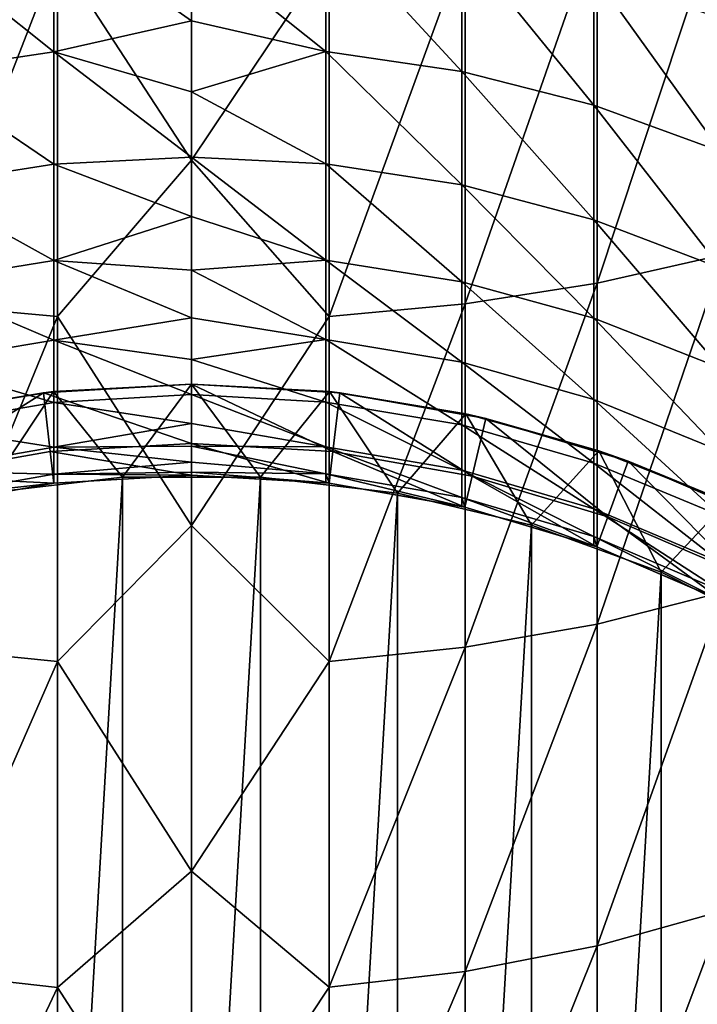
# Model space of a CAD drawing. Header units: metres. Extents: x -109 to 109, y -315 to 32.
# Tile 7 of 256: x -1.88 to 5.55, y -293.8 to -283.01. Entities that reach past the tile are written whole.
import ezdxf

# ---------------------------------------------------------------- set-up
doc = ezdxf.new("R2010")
doc.units = ezdxf.units.M
doc.layers.add('solid_K244242000C74_AAA', color=7, linetype='CONTINUOUS')

msp = doc.modelspace()

# ---------------------------------------------------------------- linework, layer by layer
at = {"layer": 'solid_K244242000C74_AAA'}
for points in [[(-1.471642, -282.294189, 362.104584), (0, -284.546051, 360.989899), (0, -280.354218, 363.140045)], [(1.509208, -282.292206, 362.100708), (0, -280.354218, 363.140045), (0, -284.546051, 360.989899)], [(4.449104, -285.895416, 359.284454), (5.838444, -285.582031, 358.773041), (5.838444, -281.70343, 360.94516)], [(4.449104, -281.975708, 361.479584), (4.449104, -285.895416, 359.284454), (5.838444, -281.70343, 360.94516)], [(-1.509208, -281.960327, 329.36145), (-1.509208, -283.360107, 327.266541), (-2.999478, -282.172974, 329.515961)], [(0, -283.019165, 327.647125), (-1.509208, -283.360107, 327.266541), (-1.509208, -281.960327, 329.36145)], [(0, -282.181458, 328.900818), (0, -283.019165, 327.647125), (-1.509208, -281.960327, 329.36145)], [(1.471642, -281.956818, 329.358917), (1.471642, -283.356415, 327.264282), (0, -282.181458, 328.900818)], [(2.96267, -283.576843, 327.399353), (1.471642, -283.356415, 327.264282), (1.471642, -281.956818, 329.358917)], [(2.96267, -282.165955, 329.510864), (2.96267, -283.576843, 327.399353), (1.471642, -281.956818, 329.358917)], [(2.999478, -286.122314, 359.654724), (4.449104, -285.895416, 359.284454), (4.449104, -281.975708, 361.479584)], [(2.999478, -282.172882, 361.866516), (2.999478, -286.122314, 359.654724), (4.449104, -281.975708, 361.479584)], [(-1.509208, -283.360107, 327.266541), (-2.999478, -283.584229, 327.4039), (-2.999478, -282.172974, 329.515961)], [(-2.96267, -282.176819, 361.874237), (-2.96267, -286.126831, 359.662109), (-1.471642, -282.294189, 362.104584)], [(1.471642, -283.356415, 327.264282), (0, -283.019165, 327.647125), (0, -282.181458, 328.900818)], [(1.509208, -286.259644, 359.878845), (2.999478, -286.122314, 359.654724), (2.999478, -282.172882, 361.866516)], [(1.509208, -282.292206, 362.100708), (1.509208, -286.259644, 359.878845), (2.999478, -282.172882, 361.866516)], [(4.413554, -283.943512, 327.624054), (2.96267, -283.576843, 327.399353), (2.96267, -282.165955, 329.510864)], [(4.413554, -282.513885, 329.763641), (4.413554, -283.943512, 327.624054), (2.96267, -282.165955, 329.510864)], [(-2.96267, -286.126831, 359.662109), (-1.471642, -286.261932, 359.882538), (-1.471642, -282.294189, 362.104584)], [(-1.471642, -282.294189, 362.104584), (-1.471642, -286.261932, 359.882538), (0, -284.546051, 360.989899)], [(1.509208, -282.292206, 362.100708), (0, -284.546051, 360.989899), (1.509208, -286.259644, 359.878845)], [(5.804632, -284.451447, 327.935333), (4.413554, -283.943512, 327.624054), (4.413554, -282.513885, 329.763641)], [(5.804632, -282.99585, 330.1138), (5.804632, -284.451447, 327.935333), (4.413554, -282.513885, 329.763641)], [(0, -283.019165, 327.647125), (0, -283.796875, 326.355347), (-1.509208, -283.360107, 327.266541)], [(1.471642, -283.356415, 327.264282), (0, -283.796875, 326.355347), (0, -283.019165, 327.647125)], [(-1.509208, -283.360107, 327.266541), (-1.509208, -284.591187, 325.068268), (-2.999478, -283.584229, 327.4039)], [(0, -284.512878, 325.028351), (-1.509208, -284.591187, 325.068268), (-1.509208, -283.360107, 327.266541)], [(0, -283.796875, 326.355347), (0, -284.512878, 325.028351), (-1.509208, -283.360107, 327.266541)], [(1.471642, -283.356415, 327.264282), (1.471642, -284.587341, 325.066284), (0, -283.796875, 326.355347)], [(2.96267, -284.817688, 325.183655), (1.471642, -284.587341, 325.066284), (1.471642, -283.356415, 327.264282)], [(2.96267, -283.576843, 327.399353), (2.96267, -284.817688, 325.183655), (1.471642, -283.356415, 327.264282)], [(-1.509208, -284.591187, 325.068268), (-2.999478, -284.825409, 325.187592), (-2.999478, -283.584229, 327.4039)], [(4.413554, -285.200867, 325.378906), (2.96267, -284.817688, 325.183655), (2.96267, -283.576843, 327.399353)], [(4.413554, -283.943512, 327.624054), (4.413554, -285.200867, 325.378906), (2.96267, -283.576843, 327.399353)], [(1.471642, -284.587341, 325.066284), (0, -284.512878, 325.028351), (0, -283.796875, 326.355347)], [(5.804632, -285.731659, 325.649353), (4.413554, -285.200867, 325.378906), (4.413554, -283.943512, 327.624054)], [(5.804632, -284.451447, 327.935333), (5.804632, -285.731659, 325.649353), (4.413554, -283.943512, 327.624054)], [(0, -284.512878, 325.028351), (0, -285.165558, 323.669128), (-1.509208, -284.591187, 325.068268)], [(-1.471642, -286.261932, 359.882538), (0, -288.5495, 358.506622), (0, -284.546051, 360.989899)], [(1.471642, -285.641998, 322.778503), (0, -285.165558, 323.669128), (0, -284.512878, 325.028351)], [(1.471642, -284.587341, 325.066284), (1.471642, -285.641998, 322.778503), (0, -284.512878, 325.028351)], [(1.509208, -286.259644, 359.878845), (0, -284.546051, 360.989899), (0, -288.5495, 358.506622)], [(-1.509208, -284.591187, 325.068268), (-1.509208, -285.646027, 322.780182), (-2.999478, -284.825409, 325.187592)], [(0, -285.165558, 323.669128), (-1.509208, -285.646027, 322.780182), (-1.509208, -284.591187, 325.068268)], [(2.96267, -285.880859, 322.877441), (1.471642, -285.641998, 322.778503), (1.471642, -284.587341, 325.066284)], [(2.96267, -284.817688, 325.183655), (2.96267, -285.880859, 322.877441), (1.471642, -284.587341, 325.066284)], [(-1.509208, -285.646027, 322.780182), (-2.999478, -285.888885, 322.880768), (-2.999478, -284.825409, 325.187592)], [(4.413554, -286.278168, 323.042023), (2.96267, -285.880859, 322.877441), (2.96267, -284.817688, 325.183655)], [(4.413554, -285.200867, 325.378906), (4.413554, -286.278168, 323.042023), (2.96267, -284.817688, 325.183655)], [(0, -285.165558, 323.669128), (0, -285.75351, 322.28064), (-1.509208, -285.646027, 322.780182)], [(1.471642, -285.641998, 322.778503), (0, -285.75351, 322.28064), (0, -285.165558, 323.669128)], [(5.804632, -286.828552, 323.269989), (4.413554, -286.278168, 323.042023), (4.413554, -285.200867, 325.378906)], [(5.804632, -285.731659, 325.649353), (5.804632, -286.828552, 323.269989), (4.413554, -285.200867, 325.378906)], [(1.471642, -285.641998, 322.778503), (1.471642, -286.513947, 320.415039), (0, -285.75351, 322.28064)], [(2.96267, -286.759827, 320.494934), (1.471642, -286.513947, 320.415039), (1.471642, -285.641998, 322.778503)], [(2.96267, -285.880859, 322.877441), (2.96267, -286.759827, 320.494934), (1.471642, -285.641998, 322.778503)], [(4.449104, -289.630768, 356.788544), (5.838444, -289.278229, 356.303314), (5.838444, -285.582031, 358.773041)], [(4.449104, -285.895416, 359.284454), (4.449104, -289.630768, 356.788544), (5.838444, -285.582031, 358.773041)], [(-1.509208, -285.646027, 322.780182), (-1.509208, -286.518066, 320.416382), (-2.999478, -285.888885, 322.880768)], [(0, -286.275391, 320.866028), (-1.509208, -286.518066, 320.416382), (-1.509208, -285.646027, 322.780182)], [(0, -285.75351, 322.28064), (0, -286.275391, 320.866028), (-1.509208, -285.646027, 322.780182)], [(1.471642, -286.513947, 320.415039), (0, -286.275391, 320.866028), (0, -285.75351, 322.28064)], [(-1.509208, -286.518066, 320.416382), (-2.999478, -286.768066, 320.497589), (-2.999478, -285.888885, 322.880768)], [(4.413554, -287.168823, 320.627808), (2.96267, -286.759827, 320.494934), (2.96267, -285.880859, 322.877441)], [(4.413554, -286.278168, 323.042023), (4.413554, -287.168823, 320.627808), (2.96267, -285.880859, 322.877441)], [(2.999478, -289.886047, 357.139862), (4.449104, -289.630768, 356.788544), (4.449104, -285.895416, 359.284454)], [(2.999478, -286.122314, 359.654724), (2.999478, -289.886047, 357.139862), (4.449104, -285.895416, 359.284454)], [(-2.96267, -286.126831, 359.662109), (-2.96267, -289.891144, 357.146881), (-1.471642, -286.261932, 359.882538)], [(1.509208, -290.040527, 357.352539), (2.999478, -289.886047, 357.139862), (2.999478, -286.122314, 359.654724)], [(1.509208, -286.259644, 359.878845), (1.509208, -290.040527, 357.352539), (2.999478, -286.122314, 359.654724)], [(-2.96267, -289.891144, 357.146881), (-1.471642, -290.043091, 357.356049), (-1.471642, -286.261932, 359.882538)], [(0, -286.275391, 320.866028), (0, -286.730072, 319.428375), (-1.509208, -286.518066, 320.416382)], [(-1.471642, -286.261932, 359.882538), (-1.471642, -290.043091, 357.356049), (0, -288.5495, 358.506622)], [(1.509208, -286.259644, 359.878845), (0, -288.5495, 358.506622), (1.509208, -290.040527, 357.352539)], [(1.471642, -286.513947, 320.415039), (0, -286.730072, 319.428375), (0, -286.275391, 320.866028)], [(5.804632, -287.735413, 320.81192), (4.413554, -287.168823, 320.627808), (4.413554, -286.278168, 323.042023)], [(5.804632, -286.828552, 323.269989), (5.804632, -287.735413, 320.81192), (4.413554, -286.278168, 323.042023)], [(-1.509208, -286.518066, 320.416382), (-1.509208, -287.201965, 317.991425), (-2.999478, -286.768066, 320.497589)], [(0, -287.116516, 317.970917), (-1.509208, -287.201965, 317.991425), (-1.509208, -286.518066, 320.416382)], [(0, -286.730072, 319.428375), (0, -287.116516, 317.970917), (-1.509208, -286.518066, 320.416382)], [(1.471642, -286.513947, 320.415039), (1.471642, -287.197754, 317.990417), (0, -286.730072, 319.428375)], [(2.96267, -287.449158, 318.050781), (1.471642, -287.197754, 317.990417), (1.471642, -286.513947, 320.415039)], [(2.96267, -286.759827, 320.494934), (2.96267, -287.449158, 318.050781), (1.471642, -286.513947, 320.415039)], [(-1.509208, -287.201965, 317.991425), (-2.999478, -287.457581, 318.052795), (-2.999478, -286.768066, 320.497589)], [(1.471642, -287.197754, 317.990417), (0, -287.116516, 317.970917), (0, -286.730072, 319.428375)], [(4.413554, -287.86731, 318.151154), (2.96267, -287.449158, 318.050781), (2.96267, -286.759827, 320.494934)], [(4.413554, -287.168823, 320.627808), (4.413554, -287.86731, 318.151154), (2.96267, -286.759827, 320.494934)], [(0, -287.650665, 304.800659), (0, -287.000671, 304.800659), (-1.625256, -287.095337, 304.800659)], [(-1.512247, -287.082581, 276.378021), (-1.625256, -287.095337, 304.800659), (0, -287.000671, 304.800659)], [(-1.512247, -287.082581, 276.378021), (0, -287.000671, 276.378021), (-0.755979, -288.022675, 275.800659)], [(-1.512247, -287.082581, 276.378021), (0, -287.000671, 304.800659), (0, -287.000671, 276.378021)], [(0, -287.000671, 276.378021), (0.755979, -288.022675, 275.800659), (-0.755979, -288.022675, 275.800659)], [(0, -287.000671, 276.378021), (1.512247, -287.082581, 276.378021), (0.755979, -288.022675, 275.800659)], [(1.549804, -287.740936, 304.800659), (1.625256, -287.095337, 304.800659), (0, -287.000671, 304.800659)], [(0, -287.000671, 276.378021), (0, -287.000671, 304.800659), (1.625256, -287.095337, 304.800659)], [(0, -287.650665, 304.800659), (1.549804, -287.740936, 304.800659), (0, -287.000671, 304.800659)], [(0, -287.000671, 276.378021), (1.625256, -287.095337, 304.800659), (1.512247, -287.082581, 276.378021)], [(-3.078771, -288.010529, 304.800659), (-1.625256, -287.095337, 304.800659), (-3.228702, -287.378052, 304.800659)], [(-3.00697, -287.327393, 276.378021), (-3.228702, -287.378052, 304.800659), (-1.625256, -287.095337, 304.800659)], [(-3.078771, -288.010529, 304.800659), (-1.549804, -287.740936, 304.800659), (-1.625256, -287.095337, 304.800659)], [(-3.00697, -287.327393, 276.378021), (-1.512247, -287.082581, 276.378021), (-2.257326, -288.198151, 275.800659)], [(-3.00697, -287.327393, 276.378021), (-1.625256, -287.095337, 304.800659), (-1.512247, -287.082581, 276.378021)], [(-1.512247, -287.082581, 276.378021), (-0.755979, -288.022675, 275.800659), (-2.257326, -288.198151, 275.800659)], [(-1.549804, -287.740936, 304.800659), (0, -287.650665, 304.800659), (-1.625256, -287.095337, 304.800659)], [(0, -287.116516, 317.970917), (0, -287.433868, 316.496857), (-1.509208, -287.201965, 317.991425)], [(1.471642, -287.68924, 315.519653), (0, -287.433868, 316.496857), (0, -287.116516, 317.970917)], [(1.471642, -287.197754, 317.990417), (1.471642, -287.68924, 315.519653), (0, -287.116516, 317.970917)], [(1.512247, -287.082581, 276.378021), (2.257326, -288.198151, 275.800659), (0.755979, -288.022675, 275.800659)], [(1.512247, -287.082581, 276.378021), (3.00697, -287.327393, 276.378021), (2.257326, -288.198151, 275.800659)], [(1.512247, -287.082581, 276.378021), (1.625256, -287.095337, 304.800659), (3.00697, -287.327393, 276.378021)], [(1.549804, -287.740936, 304.800659), (3.078771, -288.010529, 304.800659), (1.625256, -287.095337, 304.800659)], [(3.078771, -288.010529, 304.800659), (3.228702, -287.378052, 304.800659), (1.625256, -287.095337, 304.800659)], [(3.00697, -287.327393, 276.378021), (1.625256, -287.095337, 304.800659), (3.228702, -287.378052, 304.800659)], [(-1.509208, -287.201965, 317.991425), (-1.509208, -287.693512, 315.520325), (-2.999478, -287.457581, 318.052795)], [(0, -287.433868, 316.496857), (-1.509208, -287.693512, 315.520325), (-1.509208, -287.201965, 317.991425)], [(2.96267, -287.94458, 315.560089), (1.471642, -287.68924, 315.519653), (1.471642, -287.197754, 317.990417)], [(2.96267, -287.449158, 318.050781), (2.96267, -287.94458, 315.560089), (1.471642, -287.197754, 317.990417)], [(5.804632, -288.446594, 318.290253), (4.413554, -287.86731, 318.151154), (4.413554, -287.168823, 320.627808)], [(5.804632, -287.735413, 320.81192), (5.804632, -288.446594, 318.290253), (4.413554, -287.168823, 320.627808)], [(3.00697, -287.327393, 276.378021), (3.728525, -288.546844, 275.800659), (2.257326, -288.198151, 275.800659)], [(3.00697, -287.327393, 276.378021), (4.466217, -287.732178, 276.378021), (3.728525, -288.546844, 275.800659)], [(3.00697, -287.327393, 276.378021), (3.228702, -287.378052, 304.800659), (4.466217, -287.732178, 276.378021)], [(-1.509208, -287.693512, 315.520325), (-2.999478, -287.953125, 315.561432), (-2.999478, -287.457581, 318.052795)], [(0, -287.433868, 316.496857), (0, -287.681427, 315.009491), (-1.509208, -287.693512, 315.520325)], [(1.471642, -287.68924, 315.519653), (0, -287.681427, 315.009491), (0, -287.433868, 316.496857)], [(4.413554, -288.369324, 315.62735), (2.96267, -287.94458, 315.560089), (2.96267, -287.449158, 318.050781)], [(4.413554, -287.86731, 318.151154), (4.413554, -288.369324, 315.62735), (2.96267, -287.449158, 318.050781)], [(3.078771, -288.010529, 304.800659), (4.566006, -288.455811, 304.800659), (3.228702, -287.378052, 304.800659)], [(4.566006, -288.455811, 304.800659), (4.788324, -287.845001, 304.800659), (3.228702, -287.378052, 304.800659)], [(4.466217, -287.732178, 276.378021), (3.228702, -287.378052, 304.800659), (4.788324, -287.845001, 304.800659)], [(-1.509208, -287.693512, 315.520325), (-1.509208, -287.989655, 313.01825), (-2.999478, -287.953125, 315.561432)], [(-1.54982, -287.740936, 301.800659), (0, -288.000671, 301.450653), (0, -287.650665, 301.800659)], [(-1.54982, -287.740936, 301.800659), (0, -287.650665, 301.800659), (-1.549804, -287.740936, 304.800659)], [(0, -287.650665, 301.800659), (0, -287.650665, 304.800659), (-1.549804, -287.740936, 304.800659)], [(0, -287.681427, 315.009491), (0, -287.858643, 313.512115), (-1.509208, -287.693512, 315.520325)], [(0, -287.858643, 313.512115), (-1.509208, -287.989655, 313.01825), (-1.509208, -287.693512, 315.520325)], [(0, -287.650665, 301.800659), (0, -288.000671, 301.450653), (1.509208, -288.088562, 301.450653)], [(1.54982, -287.740936, 301.800659), (0, -287.650665, 301.800659), (1.509208, -288.088562, 301.450653)], [(1.54982, -287.740936, 301.800659), (1.549804, -287.740936, 304.800659), (0, -287.650665, 304.800659)], [(1.54982, -287.740936, 301.800659), (0, -287.650665, 304.800659), (0, -287.650665, 301.800659)], [(1.471642, -287.985321, 313.017914), (0, -287.858643, 313.512115), (0, -287.681427, 315.009491)], [(1.471642, -287.68924, 315.519653), (1.471642, -287.985321, 313.017914), (0, -287.681427, 315.009491)], [(2.96267, -288.243073, 313.038208), (1.471642, -287.985321, 313.017914), (1.471642, -287.68924, 315.519653)], [(2.96267, -287.94458, 315.560089), (2.96267, -288.243073, 313.038208), (1.471642, -287.68924, 315.519653)], [(-1.54982, -287.740936, 301.800659), (-1.549804, -287.740936, 304.800659), (-3.078771, -288.010529, 304.800659)], [(-1.54982, -287.740936, 301.800659), (-3.078771, -288.010529, 304.800659), (-3.078754, -288.010529, 301.800659)], [(-1.54982, -287.740936, 301.800659), (-3.078754, -288.010529, 301.800659), (-1.509208, -288.088562, 301.450653)], [(-1.54982, -287.740936, 301.800659), (-1.509208, -288.088562, 301.450653), (0, -288.000671, 301.450653)], [(1.54982, -287.740936, 301.800659), (1.509208, -288.088562, 301.450653), (2.998006, -288.351074, 301.450653)], [(3.078754, -288.010529, 301.800659), (3.078771, -288.010529, 304.800659), (1.549804, -287.740936, 304.800659)], [(3.078754, -288.010529, 301.800659), (1.549804, -287.740936, 304.800659), (1.54982, -287.740936, 301.800659)], [(3.078754, -288.010529, 301.800659), (1.54982, -287.740936, 301.800659), (2.998006, -288.351074, 301.450653)], [(4.466217, -287.732178, 276.378021), (5.148944, -289.063812, 275.800659), (3.728525, -288.546844, 275.800659)], [(4.466217, -287.732178, 276.378021), (5.873343, -288.292236, 276.378021), (5.148944, -289.063812, 275.800659)], [(4.466217, -287.732178, 276.378021), (4.788324, -287.845001, 304.800659), (5.873343, -288.292236, 276.378021)], [(0, -287.858643, 313.512115), (0, -287.965149, 312.008057), (-1.509208, -287.989655, 313.01825)], [(1.471642, -287.985321, 313.017914), (0, -287.965149, 312.008057), (0, -287.858643, 313.512115)], [(5.804632, -288.957733, 315.720551), (4.413554, -288.369324, 315.62735), (4.413554, -287.86731, 318.151154)], [(5.804632, -288.446594, 318.290253), (5.804632, -288.957733, 315.720551), (4.413554, -287.86731, 318.151154)], [(4.566006, -288.455811, 304.800659), (5.991282, -289.070587, 304.800659), (4.788324, -287.845001, 304.800659)], [(5.991282, -289.070587, 304.800659), (6.283051, -288.489746, 304.800659), (4.788324, -287.845001, 304.800659)], [(5.873343, -288.292236, 276.378021), (4.788324, -287.845001, 304.800659), (6.283051, -288.489746, 304.800659)], [(-3.078754, -288.010529, 301.800659), (-2.998006, -288.351074, 301.450653), (-1.509208, -288.088562, 301.450653)], [(-1.509208, -287.989655, 313.01825), (-2.999478, -288.251709, 313.038879), (-2.999478, -287.953125, 315.561432)], [(-1.509208, -287.989655, 313.01825), (-1.509208, -288.088562, 310.500671), (-2.999478, -288.251709, 313.038879)], [(0, -287.965149, 312.008057), (0, -288.000671, 310.500671), (-1.509208, -287.989655, 313.01825)], [(0, -288.000671, 310.500671), (-1.509208, -288.088562, 310.500671), (-1.509208, -287.989655, 313.01825)], [(-1.509208, -288.088562, 301.450653), (-1.509208, -288.088562, 310.500671), (0, -288.000671, 310.500671)], [(0, -288.000671, 301.450653), (-1.509208, -288.088562, 301.450653), (0, -288.000671, 310.500671)], [(1.471642, -288.084229, 310.500671), (0, -288.000671, 310.500671), (0, -287.965149, 312.008057)], [(1.471642, -287.985321, 313.017914), (1.471642, -288.084229, 310.500671), (0, -287.965149, 312.008057)], [(0, -288.000671, 301.450653), (0, -288.000671, 310.500671), (1.471642, -288.084229, 310.500671)], [(0, -288.000671, 301.450653), (1.471642, -288.084229, 310.500671), (1.509208, -288.088562, 310.500671)], [(1.509208, -288.088562, 301.450653), (0, -288.000671, 301.450653), (1.509208, -288.088562, 310.500671)], [(1.509208, -288.088562, 310.500671), (1.471642, -288.084229, 310.500671), (1.471642, -287.985321, 313.017914)], [(2.96267, -288.342743, 310.500671), (1.509208, -288.088562, 310.500671), (1.471642, -287.985321, 313.017914)], [(2.96267, -288.243073, 313.038208), (2.96267, -288.342743, 310.500671), (1.471642, -287.985321, 313.017914)], [(4.413554, -288.671783, 313.07193), (2.96267, -288.243073, 313.038208), (2.96267, -287.94458, 315.560089)], [(4.413554, -288.369324, 315.62735), (4.413554, -288.671783, 313.07193), (2.96267, -287.94458, 315.560089)], [(3.078754, -288.010529, 301.800659), (2.998006, -288.351074, 301.450653), (4.446262, -288.784668, 301.450653)], [(4.565972, -288.45578, 301.800659), (3.078754, -288.010529, 301.800659), (4.446262, -288.784668, 301.450653)], [(4.565972, -288.45578, 301.800659), (3.078771, -288.010529, 304.800659), (3.078754, -288.010529, 301.800659)], [(4.565972, -288.45578, 301.800659), (4.566006, -288.455811, 304.800659), (3.078771, -288.010529, 304.800659)], [(-1.509208, -288.088562, 310.500671), (-2.999478, -288.35144, 310.500671), (-2.999478, -288.251709, 313.038879)], [(-2.998006, -288.351074, 301.450653), (-2.999478, -288.35144, 310.500671), (-1.509208, -288.088562, 310.500671)], [(-1.509208, -288.088562, 301.450653), (-2.998006, -288.351074, 301.450653), (-1.509208, -288.088562, 310.500671)], [(-0.755979, -288.022675, 275.800659), (-0.755979, -313.978668, 275.800659), (-2.257326, -313.803162, 275.800659)], [(-2.257326, -288.198151, 275.800659), (-0.755979, -288.022675, 275.800659), (-2.257326, -313.803162, 275.800659)], [(0.755979, -288.022675, 275.800659), (0.755979, -313.978668, 275.800659), (-0.755979, -313.978668, 275.800659)], [(-0.755979, -288.022675, 275.800659), (0.755979, -288.022675, 275.800659), (-0.755979, -313.978668, 275.800659)], [(0.755979, -288.022675, 275.800659), (2.257326, -288.198151, 275.800659), (0.755979, -313.978668, 275.800659)], [(1.509208, -288.088562, 301.450653), (1.509208, -288.088562, 310.500671), (2.96267, -288.342743, 310.500671)], [(1.509208, -288.088562, 301.450653), (2.96267, -288.342743, 310.500671), (2.998006, -288.351074, 310.500671)], [(2.998006, -288.351074, 301.450653), (1.509208, -288.088562, 301.450653), (2.998006, -288.351074, 310.500671)], [(2.257326, -288.198151, 275.800659), (2.257326, -313.803162, 275.800659), (0.755979, -313.978668, 275.800659)], [(2.257326, -288.198151, 275.800659), (3.728525, -288.546844, 275.800659), (2.257326, -313.803162, 275.800659)], [(2.998006, -288.351074, 310.500671), (2.96267, -288.342743, 310.500671), (2.96267, -288.243073, 313.038208)], [(4.413554, -288.772797, 310.500671), (2.998006, -288.351074, 310.500671), (2.96267, -288.243073, 313.038208)], [(4.413554, -288.671783, 313.07193), (4.413554, -288.772797, 310.500671), (2.96267, -288.243073, 313.038208)], [(5.873343, -288.292236, 276.378021), (6.500063, -289.742371, 275.800659), (5.148944, -289.063812, 275.800659)], [(2.998006, -288.351074, 301.450653), (2.998006, -288.351074, 310.500671), (4.413554, -288.772797, 310.500671)], [(2.998006, -288.351074, 301.450653), (4.413554, -288.772797, 310.500671), (4.446262, -288.784668, 310.500671)], [(4.446262, -288.784668, 301.450653), (2.998006, -288.351074, 301.450653), (4.446262, -288.784668, 310.500671)], [(5.804632, -289.265686, 313.118683), (4.413554, -288.671783, 313.07193), (4.413554, -288.369324, 315.62735)], [(5.804632, -288.957733, 315.720551), (5.804632, -289.265686, 313.118683), (4.413554, -288.369324, 315.62735)], [(-1.471642, -290.043091, 357.356049), (0, -292.338257, 355.706635), (0, -288.5495, 358.506622)], [(1.509208, -290.040527, 357.352539), (0, -288.5495, 358.506622), (0, -292.338257, 355.706635)], [(3.728525, -288.546844, 275.800659), (3.728525, -313.454498, 275.800659), (2.257326, -313.803162, 275.800659)], [(3.728525, -288.546844, 275.800659), (5.148944, -289.063812, 275.800659), (3.728525, -313.454498, 275.800659)], [(4.565972, -288.45578, 301.800659), (4.446262, -288.784668, 301.450653), (5.834389, -289.383453, 301.450653)], [(5.991376, -289.070618, 301.800659), (4.565972, -288.45578, 301.800659), (5.834389, -289.383453, 301.450653)], [(5.991376, -289.070618, 301.800659), (4.566006, -288.455811, 304.800659), (4.565972, -288.45578, 301.800659)], [(5.991376, -289.070618, 301.800659), (5.991282, -289.070587, 304.800659), (4.566006, -288.455811, 304.800659)], [(4.446262, -288.784668, 310.500671), (4.413554, -288.772797, 310.500671), (4.413554, -288.671783, 313.07193)], [(5.804632, -289.36853, 310.500671), (4.446262, -288.784668, 310.500671), (4.413554, -288.671783, 313.07193)], [(5.804632, -289.265686, 313.118683), (5.804632, -289.36853, 310.500671), (4.413554, -288.671783, 313.07193)], [(4.446262, -288.784668, 301.450653), (4.446262, -288.784668, 310.500671), (5.804632, -289.36853, 310.500671)], [(4.446262, -288.784668, 301.450653), (5.804632, -289.36853, 310.500671), (5.834389, -289.383453, 310.500671)], [(5.834389, -289.383453, 301.450653), (4.446262, -288.784668, 301.450653), (5.834389, -289.383453, 310.500671)], [(5.148944, -289.063812, 275.800659), (5.148944, -312.9375, 275.800659), (3.728525, -313.454498, 275.800659)], [(5.148944, -289.063812, 275.800659), (6.500063, -289.742371, 275.800659), (5.148944, -312.9375, 275.800659)], [(4.449104, -293.158813, 354.007263), (5.838444, -292.769287, 353.551178), (5.838444, -289.278229, 356.303314)], [(4.449104, -289.630768, 356.788544), (4.449104, -293.158813, 354.007263), (5.838444, -289.278229, 356.303314)], [(2.999478, -293.440857, 354.337494), (4.449104, -293.158813, 354.007263), (4.449104, -289.630768, 356.788544)], [(2.999478, -289.886047, 357.139862), (2.999478, -293.440857, 354.337494), (4.449104, -289.630768, 356.788544)], [(6.500063, -289.742371, 275.800659), (6.500063, -312.258942, 275.800659), (5.148944, -312.9375, 275.800659)], [(-2.96267, -289.891144, 357.146881), (-2.96267, -293.446472, 354.344086), (-1.471642, -290.043091, 357.356049)], [(1.509208, -293.611572, 354.537384), (2.999478, -293.440857, 354.337494), (2.999478, -289.886047, 357.139862)], [(1.509208, -290.040527, 357.352539), (1.509208, -293.611572, 354.537384), (2.999478, -289.886047, 357.139862)], [(-2.96267, -293.446472, 354.344086), (-1.471642, -293.61438, 354.54068), (-1.471642, -290.043091, 357.356049)], [(-1.471642, -290.043091, 357.356049), (-1.471642, -293.61438, 354.54068), (0, -292.338257, 355.706635)], [(1.509208, -290.040527, 357.352539), (0, -292.338257, 355.706635), (1.509208, -293.611572, 354.537384)], [(-1.471642, -293.61438, 354.54068), (0, -295.887238, 352.608398), (0, -292.338257, 355.706635)], [(1.509208, -293.611572, 354.537384), (0, -292.338257, 355.706635), (0, -295.887238, 352.608398)], [(4.449104, -296.457764, 350.957764), (5.838444, -296.033661, 350.533661), (5.838444, -292.769287, 353.551178)], [(4.449104, -293.158813, 354.007263), (4.449104, -296.457764, 350.957764), (5.838444, -292.769287, 353.551178)], [(2.999478, -296.764832, 351.264832), (4.449104, -296.457764, 350.957764), (4.449104, -293.158813, 354.007263)], [(2.999478, -293.440857, 354.337494), (2.999478, -296.764832, 351.264832), (4.449104, -293.158813, 354.007263)], [(-2.96267, -293.446472, 354.344086), (-2.96267, -296.770966, 351.270966), (-1.471642, -293.61438, 354.54068)], [(1.509208, -296.950714, 351.450714), (2.999478, -296.764832, 351.264832), (2.999478, -293.440857, 354.337494)], [(1.509208, -293.611572, 354.537384), (1.509208, -296.950714, 351.450714), (2.999478, -293.440857, 354.337494)], [(-2.96267, -296.770966, 351.270966), (-1.471642, -296.953766, 351.453766), (-1.471642, -293.61438, 354.54068)], [(-1.471642, -293.61438, 354.54068), (-1.471642, -296.953766, 351.453766), (0, -295.887238, 352.608398)], [(1.509208, -293.611572, 354.537384), (0, -295.887238, 352.608398), (1.509208, -296.950714, 351.450714)]]:
    msp.add_3dface(points, dxfattribs=at)

doc.saveas('drawing.dxf')
